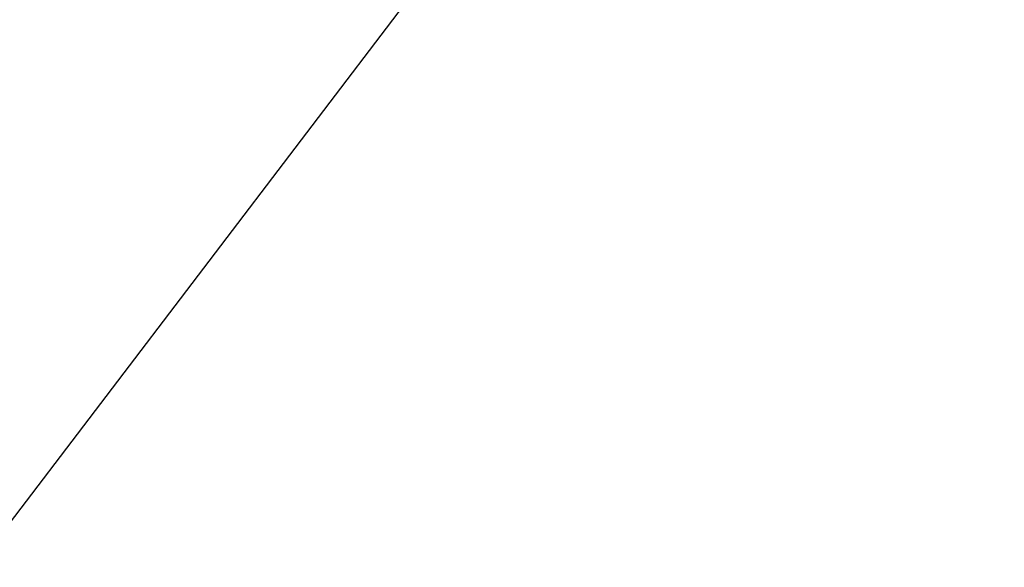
# Model space of a CAD drawing. Header units: millimetres. Extents: x -83 to 676, y -83 to 676.
# Tile 90 of 256: x 100.25 to 107.66, y 138.71 to 142.83. Entities that reach past the tile are written whole.
import ezdxf

# ---------------------------------------------------------------- set-up
doc = ezdxf.new("R2010")
doc.units = ezdxf.units.MM
doc.header["$MEASUREMENT"] = 0
doc.layers.add('IGES level 0', color=7, linetype='Continuous', true_color=0xff7878)

msp = doc.modelspace()

# ---------------------------------------------------------------- linework, layer by layer
at = {"layer": 'IGES level 0', "color": 70, "true_color": 0x66ff00}
for p, q in [((125.9738855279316, 172.9147449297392, 48.0000000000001), (95.54666574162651, 132.9733097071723, 48.0000000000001)), ((125.9738855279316, 172.9147449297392, 47.0000000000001), (95.54666574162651, 132.9733097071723, 47.0000000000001))]:
    msp.add_line(p, q, dxfattribs=at)
at = {"layer": 'IGES level 0', "color": 153, "true_color": 0x5393cf}
for centre, radius in [((296.5, 296.5), 296.5), ((296.5, 296.5, -1.19999999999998), 296.5000000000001), ((296.4999999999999, 296.4999999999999), 241), ((296.5, 296.4999999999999, -1.19999999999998), 241.0000000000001)]:
    msp.add_circle(centre, radius, dxfattribs=at)
at = {"layer": 'IGES level 0'}
for centre, radius in [((296.5, 296.5, 47), 296.5000000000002), ((296.5, 296.5), 296.5000000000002), ((296.5, 296.5, 47), 295.3000000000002), ((296.5, 296.5000000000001), 295.3000000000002)]:
    msp.add_circle(centre, radius, dxfattribs=at)
at = {"layer": 'IGES level 0', "color": 124, "true_color": 0x1aa180}
for centre, radius in [((296.5, 296.5, 47.0000000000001), 294.9999999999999), ((296.5, 296.5000000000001, 45.8000000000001), 294.9999999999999), ((296.5, 296.5, 47.0000000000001), 242.4999999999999), ((296.5, 296.5, 45.8000000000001), 242.4999999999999)]:
    msp.add_circle(centre, radius, dxfattribs=at)
at = {"layer": 'IGES level 0', "color": 31, "true_color": 0xffba87}
for centre, radius in [((296.5, 296.5000000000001), 242.2000000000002), ((296.5, 296.5000000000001, 47), 242.2000000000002), ((296.5, 296.5), 241.0000000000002), ((296.4999999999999, 296.4999999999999, 47), 241.0000000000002)]:
    msp.add_circle(centre, radius, dxfattribs=at)
at = {"layer": 'IGES level 0'}
for centre, radius, start, end in [((296.5, 296.5), 296.5000000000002, 45, 225), ((296.5, 296.5000000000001, 47), 296.5000000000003, 45.0000000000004, 225), ((296.5, 296.5, 23.5), 296.5000000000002, 45, 225), ((296.5, 296.5, 47), 295.3000000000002, 45.00000000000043, 225), ((296.5000000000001, 296.5), 295.3000000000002, 45.00000000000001, 225), ((296.5, 296.5, 23.5), 295.3000000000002, 45, 225), ((296.5, 296.5), 296.5000000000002, 225, 45), ((296.5, 296.5, 47), 296.5000000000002, 224.9999999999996, 45), ((296.5, 296.5, 23.5), 296.5000000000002, 225, 45), ((296.5, 296.5000000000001, 47), 295.3000000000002, 224.9999999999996, 44.99999999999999), ((296.5, 296.5000000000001), 295.3000000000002, 225, 44.99999999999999), ((296.5, 296.5, 23.5), 295.3000000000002, 225, 45.00000000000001)]:
    msp.add_arc(centre, radius, start, end, dxfattribs=at)
at = {"layer": 'IGES level 0', "color": 31, "true_color": 0xffba87}
for centre, radius, start, end in [((296.5, 296.5000000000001), 242.2000000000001, 135, 314.9999999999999), ((296.5000000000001, 296.5, 47), 242.2000000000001, 134.9999999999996, 315), ((296.5, 296.5, 23.5), 242.2000000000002, 135, 315), ((296.5000000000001, 296.5, 47), 241.0000000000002, 134.9999999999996, 315), ((296.5, 296.5), 241.0000000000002, 135, 315), ((296.5, 296.5, 23.5), 241.0000000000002, 135, 315)]:
    msp.add_arc(centre, radius, start, end, dxfattribs=at)
at = {"layer": 'IGES level 0', "color": 153, "true_color": 0x5393cf}
for centre, radius, start in [((296.5, 296.5, -1.19999999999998), 296.5, 164.9999999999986), ((296.5000000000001, 296.5000000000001), 296.5000000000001, 164.9999999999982), ((296.5000000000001, 296.5, -0.59999999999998), 296.5000000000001, 164.9999999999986), ((296.5, 296.4999999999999, -1.19999999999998), 241.0000000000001, 164.9999999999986), ((296.4999999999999, 296.5), 241.0000000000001, 164.9999999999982), ((296.5, 296.5, -0.59999999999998), 241, 164.9999999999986)]:
    msp.add_arc(centre, radius, start, 344.9999999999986, dxfattribs=at)
at = {"layer": 'IGES level 0', "color": 124, "true_color": 0x1aa180}
for centre, radius, start in [((296.5, 296.5, 45.8000000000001), 294.9999999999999, 164.9999999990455), ((296.4999999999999, 296.5, 47.0000000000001), 294.9999999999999, 164.9999999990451), ((296.5000000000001, 296.5, 46.4000000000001), 294.9999999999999, 164.9999999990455), ((296.5, 296.5, 45.8000000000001), 242.4999999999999, 164.9999999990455), ((296.5, 296.5000000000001, 47.00000000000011), 242.4999999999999, 164.9999999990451), ((296.4999999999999, 296.5, 46.4000000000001), 242.5, 164.9999999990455)]:
    msp.add_arc(centre, radius, start, 344.9999999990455, dxfattribs=at)
at = {"layer": 'IGES level 0', "color": 6, "true_color": 0xff00ff, "extrusion": (0.7912235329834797, 0.6115270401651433, 1.403541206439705e-16)}
msp.add_arc((53.28001011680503, 31.50000000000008, 207.5155449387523), 89.99999999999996, 0, 180, dxfattribs=at)
msp.add_arc((53.28001011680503, 31.50000000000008, 207.5155449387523), 89.99999999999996, 0, 180, dxfattribs=at)
at = {"layer": 'IGES level 0', "color": 6, "true_color": 0xff00ff, "extrusion": (0.7912235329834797, 0.6115270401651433, -1.403541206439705e-16)}
msp.add_arc((53.28001011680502, -43.49999999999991, 207.5155449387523), 89.99999999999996, 180, 1.357036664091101e-14, dxfattribs=at)
msp.add_arc((53.28001011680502, -43.49999999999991, 207.5155449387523), 89.99999999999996, 180, 1.357036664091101e-14, dxfattribs=at)
at = {"layer": 'IGES level 0', "color": 6, "true_color": 0xff00ff, "extrusion": (0.7912235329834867, 0.6115270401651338, 0)}
for centre, start, end in [((53.28001011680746, -43.49999999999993, 207.2155449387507), 180, 0), ((53.28001011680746, 31.50000000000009, 207.2155449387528), 6.785183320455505e-15, 180)]:
    msp.add_arc(centre, 89.99999999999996, start, end, dxfattribs=at)
at = {"layer": 'IGES level 0', "color": 6, "true_color": 0xff00ff, "extrusion": (0.7912235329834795, 0.6115270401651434, 7.073847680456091e-15)}
msp.add_arc((53.28001011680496, -43.50000000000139, 206.915544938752), 89.99999999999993, 180, 3.754468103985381e-13, dxfattribs=at)
at = {"layer": 'IGES level 0', "color": 6, "true_color": 0xff00ff, "extrusion": (0.7912235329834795, 0.6115270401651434, -7.073847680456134e-15)}
msp.add_arc((53.28001011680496, 31.5000000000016, 206.9155449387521), 89.99999999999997, 359.9999999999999, 179.9999999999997, dxfattribs=at)
at = {"layer": 'IGES level 0', "color": 6, "true_color": 0xff00ff, "extrusion": (0.7912235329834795, 0.6115270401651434, 5.614164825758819e-17)}
msp.add_arc((53.28001011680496, 31.50000000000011, 206.9155449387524), 89.99999999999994, 0, 180, dxfattribs=at)
at = {"layer": 'IGES level 0', "color": 6, "true_color": 0xff00ff, "extrusion": (0.7912235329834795, 0.6115270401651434, -5.614164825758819e-17)}
msp.add_arc((53.28001011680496, -43.49999999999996, 206.9155449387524), 89.99999999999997, 180, 3.618764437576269e-14, dxfattribs=at)

doc.saveas('drawing.dxf')
